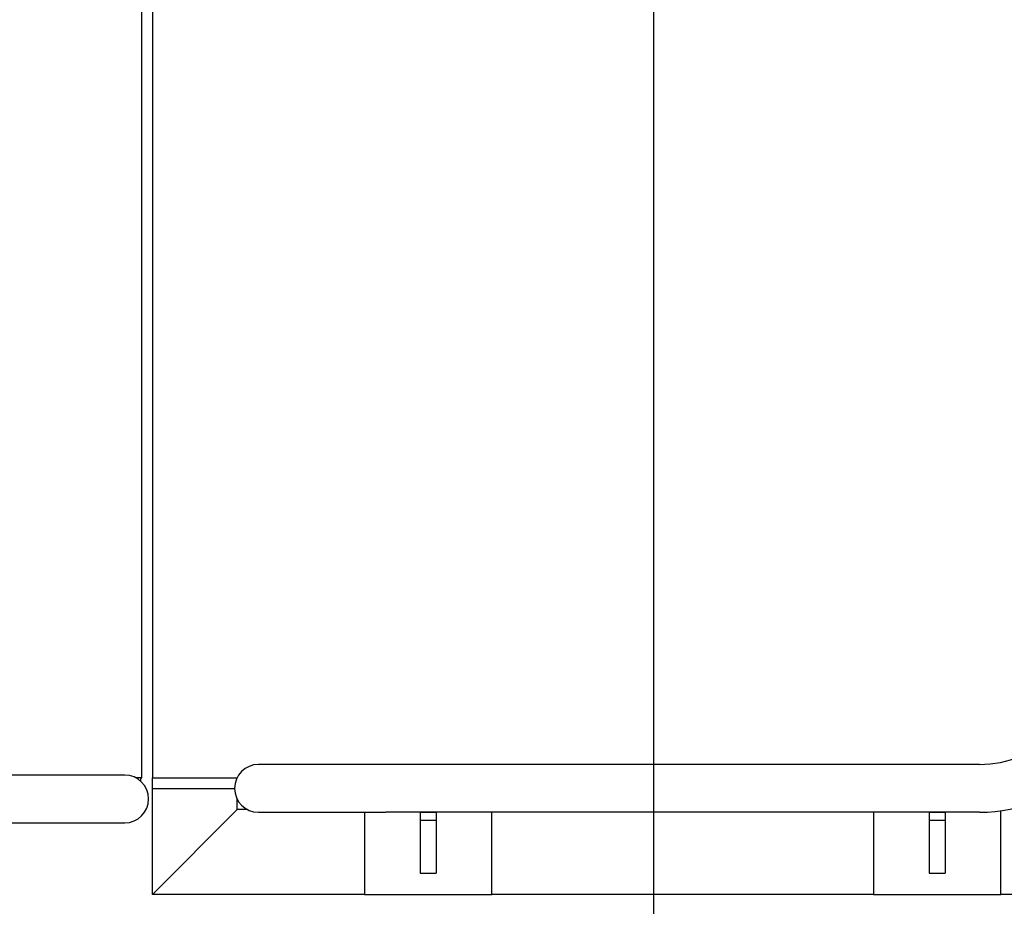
# Model space of a CAD drawing. Extents: x -89225 to 110569, y 13360 to 87647.
# Tile 208 of 256: x 40508 to 41437, y 55910 to 56746. Entities that reach past the tile are written whole.
import ezdxf

# ---------------------------------------------------------------- set-up
doc = ezdxf.new("R2010")
doc.units = 0
doc.layers.add('Iv-Lines 035', color=4, linetype='Continuous')
doc.layers.add('Iv-Lines 035 @ 100', color=4, linetype='Continuous')
doc.styles.add('ISO', font='ISO.SHX')

# ---------------------------------------------------------------- blocks, each defined once
blk = doc.blocks.new('Bordes been 1 beluchtingstank')
for p, q in [((1280134.41, -882030.79), (1280134.41, -881270.79)), ((1280144.41, -881269.79), (1280144.41, -882030.79)), ((1280364.41, -882018.29), (1280244.41, -882018.29)), ((1280924.41, -882018.29), (1280364.41, -882018.29)), ((1280118.4, -882028.29), (1279998.4, -882028.29)), ((1280133.4, -882030.79), (1280128.71, -882030.79)), ((1280133.4, -882030.79), (1280134.41, -882030.79)), ((1280133.4, -882034.02), (1280133.4, -882030.79)), ((1280144.41, -882030.79), (1280224.26, -882030.79)), ((1280144.41, -882040.79), (1280144.41, -882030.79)), ((1280144.41, -882140.79), (1280144.41, -882040.79)), ((1280144.41, -882040.79), (1280221.91, -882040.79)), ((1280224.41, -882060.79), (1280224.41, -882051.1)), ((1280224.41, -882060.79), (1280144.41, -882140.79)), ((1280144.41, -882140.79), (1280224.41, -882060.79)), ((1280234.11, -882060.79), (1280224.41, -882060.79)), ((1280244.41, -882063.29), (1280364.41, -882063.29)), ((1280344.41, -882063.29), (1280344.41, -882140.79)), ((1280924.41, -882063.29), (1280364.41, -882063.29)), ((1280396.91, -882063.29), (1280411.91, -882063.29)), ((1280396.91, -882063.29), (1280396.91, -882070.79)), ((1280411.91, -882063.29), (1280411.91, -882070.79)), ((1280464.41, -882140.79), (1280464.41, -882063.29)), ((1280824.41, -882063.29), (1280824.41, -882140.79)), ((1280876.91, -882063.29), (1280891.91, -882063.29)), ((1280876.91, -882063.29), (1280876.91, -882070.79)), ((1280891.91, -882063.29), (1280891.91, -882070.79)), ((1280944.41, -882140.79), (1280944.41, -882061.88)), ((1279998.4, -882073.29), (1280118.4, -882073.29)), ((1280396.91, -882070.79), (1280411.91, -882070.79)), ((1280396.91, -882070.79), (1280396.91, -882120.79)), ((1280411.91, -882070.79), (1280411.91, -882120.79)), ((1280876.91, -882070.79), (1280891.91, -882070.79)), ((1280876.91, -882070.79), (1280876.91, -882120.79)), ((1280891.91, -882070.79), (1280891.91, -882120.79)), ((1280396.91, -882120.79), (1280411.91, -882120.79)), ((1280876.91, -882120.79), (1280891.91, -882120.79)), ((1280344.41, -882140.79), (1280144.41, -882140.79)), ((1280344.41, -882140.79), (1280464.41, -882140.79)), ((1280824.41, -882140.79), (1280464.41, -882140.79)), ((1280824.41, -882140.79), (1280944.41, -882140.79)), ((1281144.41, -882140.79), (1280944.41, -882140.79))]:
    blk.add_line(p, q)
for centre, radius, start, end in [((1280924.41, -881920.79), 142.5, 270, 0), ((1280924.41, -881920.79), 97.5, 270, 0), ((1280244.41, -882040.79), 22.5, 90, 270), ((1280118.4, -882050.79), 22.5, 270, 90), ((1280118.4, -882050.79), 22.5, 270, 90)]:
    blk.add_arc(centre, radius, start, end)
blk = doc.blocks.new('*U51')
blk.add_lwpolyline([(0, -17.8292), (0, 0)])
at = {"style": 'ISO'}
blk.add_attdef('NUMMER', (3.1459, -0.8347), '', height=1.8, dxfattribs=at)
blk = doc.blocks.new('*U518')
at = {"layer": 'Iv-Lines 035 @ 100', "xscale": -100, "yscale": 100, "zscale": 100, "rotation": 180}
blk.add_blockref('*U51', (41105.93, 55152.96), dxfattribs=at)

msp = doc.modelspace()

# ---------------------------------------------------------------- block references
at = {"layer": 'Iv-Lines 035'}
for name, p in [('Bordes been 1 beluchtingstank', (-1239510.95, 938062.2)), ('*U518', (0, 0))]:
    msp.add_blockref(name, p, dxfattribs=at)

doc.saveas('drawing.dxf')
